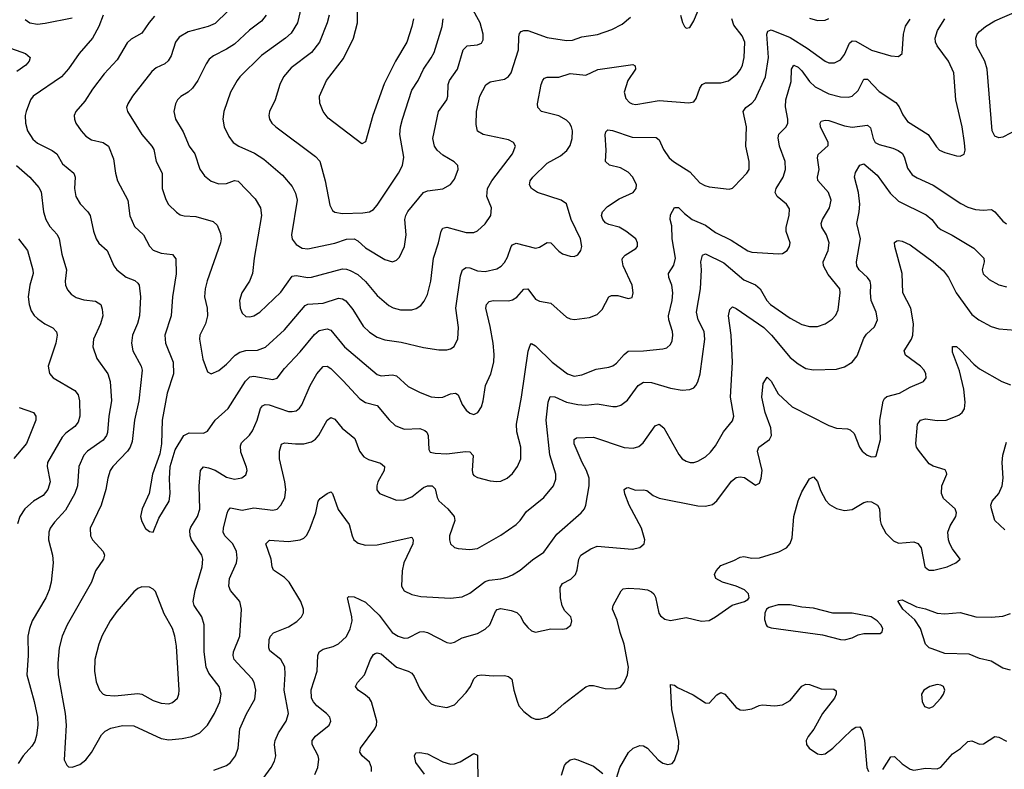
# Model space of a CAD drawing. Header units: inches. Extents: x 501419 to 657765, y 482282 to 547532.
# Tile 76 of 225: x 564378 to 569478, y 521421 to 525306. Entities that reach past the tile are written whole.
import ezdxf

# ---------------------------------------------------------------- set-up
doc = ezdxf.new("R2010")
doc.units = ezdxf.units.IN
doc.header["$MEASUREMENT"] = 0
doc.layers.add('A5562', color=7, linetype='Continuous')

msp = doc.modelspace()

# ---------------------------------------------------------------- linework, layer by layer
at = {"layer": 'A5562', "color": 6}
for points, elevation in [([(566418.6, 525310), (566410, 525270), (566382.7, 525190), (566324.1, 525090), (566266.8, 524973.2), (566206.9, 524810), (566170, 524673), (566150, 524661.6), (565976.1, 524796.1), (565949.3, 524830), (565932.7, 524872.7), (565931.4, 524910), (565967.8, 524990), (566055, 525105), (566107, 525210), (566127.1, 525290), (566125.4, 525425.4)], 3300), ([(565836.7, 525370), (565817.6, 525290), (565784, 525236), (565755.5, 525210), (565630, 525119.4), (565519.1, 525010), (565504.2, 524990), (565470.7, 524930), (565435, 524830), (565429.6, 524790), (565437.4, 524750), (565460.8, 524700.8), (565484.2, 524670), (565513.8, 524650), (565593.9, 524613.9), (565642.2, 524582.2), (565739.7, 524499.7), (565790, 524440.4), (565807.3, 524407.3), (565815.8, 524370), (565786.7, 524190), (565790, 524167.5), (565810, 524140.7), (565841.7, 524121.7), (565870, 524118.1), (566010, 524148.1), (566070, 524167.6), (566110, 524169.5), (566130, 524159.1), (566170, 524123.9), (566270, 524062.2), (566310, 524051.5), (566330, 524059.2), (566344.7, 524075.3), (566370.9, 524130), (566380.3, 524190), (566373.9, 524270), (566377.8, 524290), (566388.8, 524311.2), (566470, 524409.3), (566490, 524418.4), (566570.3, 524429.7), (566609.2, 524450.8), (566630, 524478.9), (566649.5, 524529.5), (566646.9, 524550), (566628.6, 524568.6), (566570, 524603.8), (566540.4, 524630), (566527, 524650), (566518.9, 524690), (566546.6, 524830), (566590.9, 524890), (566596, 524910), (566598.2, 524970), (566604.4, 524990), (566646.2, 525050), (566675.7, 525150), (566695.8, 525170), (566750, 525176.2), (566770, 525183.9), (566779, 525201), (566779, 525230), (566764.1, 525290), (566717.6, 525370)], 3100), ([(564810, 525330), (564787.9, 525270), (564755.8, 525210), (564686.6, 525130), (564630, 525050.2), (564594, 525010), (564448, 524910), (564434.4, 524890), (564410.8, 524830), (564406.7, 524810), (564407.9, 524770), (564419, 524730), (564446.1, 524686.1), (564470, 524666.1), (564546.9, 524626.9), (564570, 524610.1), (564599.3, 524559.3), (564658.2, 524510), (564665.4, 524490), (564662.1, 524430), (564669.6, 524390), (564691, 524351), (564730.3, 524310), (564743.3, 524290), (564760.4, 524210), (564774.1, 524170), (564788.3, 524148.3), (564830.6, 524110), (564864.9, 524030), (564881.2, 524010), (564930, 523971.3), (564973.6, 523953.6), (564990, 523940.2), (564996.3, 523930), (565003.7, 523870), (564998.8, 523770), (564988.5, 523731.5), (564963, 523670), (564957.6, 523630), (564964.2, 523590), (565007.6, 523510), (565011.9, 523490), (564995.2, 523330), (564972.8, 523230), (564960.3, 523119.7), (564950, 523090), (564936.9, 523070), (564859.8, 522990), (564846.5, 522970), (564834, 522930), (564824.1, 522870), (564799.5, 522790), (564742.7, 522670), (564744.3, 522630), (564754.5, 522610), (564810.1, 522550), (564817.9, 522530), (564812.1, 522510), (564770.6, 522450), (564749.6, 522390), (564624.6, 522170), (564598.3, 522110), (564582.4, 522050), (564574.8, 521970), (564576.4, 521910), (564612.9, 521710), (564618.2, 521650), (564608.9, 521470), (564621.5, 521441.5), (564630, 521433.9), (564650, 521430.9), (564690, 521444.8), (564720.3, 521470), (564750, 521507.8), (564801, 521599), (564821.4, 521618.6), (564850, 521634.1), (564910, 521646.8), (564970, 521646), (565110, 521580.5), (565150, 521574), (565218.9, 521581.1), (565269.2, 521590.8), (565310.9, 521610), (565350, 521650.1), (565387.5, 521710), (565414.7, 521770), (565421.9, 521810), (565411.4, 521850), (565358.5, 521918.5), (565344, 521950), (565332.7, 522030), (565334, 522170), (565320.8, 522210), (565282.5, 522270), (565277.3, 522290), (565287, 522347), (565322.5, 522470), (565326.9, 522510), (565321.2, 522530), (565268.1, 522610), (565260.7, 522630), (565259.2, 522660.8), (565263.7, 522676.3), (565299.2, 522730), (565310.6, 522769.4), (565308.2, 522890), (565313.9, 522970), (565330, 522987.4), (565356.3, 522983.7), (565390, 522971.5), (565450, 522934.4), (565490, 522924.8), (565529.5, 522930.5), (565550, 522946.5), (565556, 522970), (565552.9, 522987.1), (565524.2, 523064.2), (565522.2, 523097.8), (565527.4, 523112.6), (565567.6, 523152.4), (565584.4, 523175.6), (565608.1, 523230), (565626.1, 523290), (565636, 523304), (565650, 523311.6), (565670, 523310.3), (565770, 523275.8), (565790, 523274.3), (565810, 523279.3), (565827.7, 523292.3), (565840.1, 523310), (565882.3, 523410), (565917.3, 523470), (565950, 523507.7), (565970, 523509.5), (565990, 523497.5), (566054.2, 523434.2), (566139.9, 523339.9), (566170, 523321.7), (566230, 523305.4), (566291.8, 523231.8), (566323.1, 523203.1), (566370, 523182.7), (566450, 523186.3), (566477.3, 523177.3), (566487.7, 523167.6), (566494.5, 523150), (566497.4, 523077.4), (566504.8, 523064.8), (566530, 523058.7), (566590, 523055.2), (566687.4, 523067.4), (566710, 523066), (566727.5, 523047.5), (566721.8, 522970), (566724.7, 522950), (566730, 522943.3), (566750, 522933.7), (566815.9, 522915.9), (566850, 522911.9), (566870, 522914.5), (566902.8, 522930), (566930, 522953.6), (566957.4, 522990), (566973.3, 523030), (566974.5, 523090), (566952.5, 523170), (566951.3, 523210), (566976.8, 523350), (567011.9, 523588.1), (567022, 523618), (567030, 523626.7), (567050, 523615.7), (567135.6, 523530), (567216.2, 523470), (567250, 523458.3), (567290, 523465.8), (567365, 523495), (567430, 523504.5), (567450, 523511.7), (567470, 523525.8), (567510, 523571.1), (567530, 523586.9), (567610, 523589.2), (567710, 523600.4), (567730, 523604.9), (567750, 523622.1), (567758.1, 523641.9), (567762.1, 523670), (567760.3, 523690), (567740, 523750), (567739.2, 523770), (567757.1, 523850), (567761.2, 523890), (567756.7, 523930), (567740.7, 523970), (567739.4, 523990), (567765.7, 524034.3), (567775.1, 524070), (567758.5, 524170), (567756.5, 524236.5), (567748.2, 524270), (567750, 524294.3), (567770, 524332.5), (567790, 524333), (567821.2, 524301.2), (567860.9, 524270), (567930, 524240.7), (567982.1, 524202.1), (568063.6, 524163.6), (568150, 524108.5), (568170, 524101.3), (568308.6, 524091.4), (568330, 524094.5), (568354.2, 524110), (568365.8, 524130), (568368.5, 524150), (568348.5, 524208.5), (568347.7, 524230), (568364.7, 524290), (568365.8, 524325.8), (568350.5, 524350), (568301, 524390), (568291.3, 524410), (568296, 524430), (568332.2, 524490), (568345.6, 524530), (568343, 524570), (568313.8, 524650), (568306.6, 524693.4), (568310, 524712.5), (568348.8, 524751.2), (568356.9, 524770), (568357.3, 524790), (568345.8, 524854.1), (568346.1, 524890), (568374.1, 524985.9), (568375.5, 525050), (568388.3, 525070), (568410, 525059.3), (568430, 525039.8), (568470, 524984.9), (568498.5, 524958.5), (568570, 524921.9), (568630, 524906.4), (568670, 524903.8), (568690.2, 524910), (568721.3, 524938.7), (568750, 524996.6), (568770, 524997.3), (568830, 524933.4), (568916.2, 524876.2), (568933.8, 524853.8), (568952.9, 524812.9), (568977.6, 524777.6), (569084.2, 524710), (569126.7, 524646.8), (569143.4, 524630), (569170, 524616.9), (569230, 524600.1), (569250, 524598.6), (569271.2, 524608.8), (569275, 524630), (569271.9, 524668.1), (569259.4, 524750), (569227.4, 524890), (569216.3, 525030), (569189.8, 525090), (569130.8, 525170), (569122.3, 525190), (569120.5, 525210), (569132.5, 525250), (569171.1, 525310)], 2700), ([(564406.9, 525306.9), (564430, 525290), (564470, 525283.3), (564510, 525287.2), (564650, 525315.8)], 2700), ([(565076.9, 525323.1), (565048.2, 525291.8), (565010, 525236.1), (564955.2, 525204.8), (564933.8, 525186.2), (564882.1, 525097.9), (564814.9, 525025.1), (564754.6, 524945.4), (564716, 524884), (564669.1, 524830), (564660.2, 524810), (564661, 524790), (564669.5, 524770), (564695.7, 524730), (564721.2, 524701.2), (564750, 524682.7), (564811.1, 524670), (564837.3, 524650), (564864.2, 524584.2), (564874.5, 524510), (564884.9, 524470), (564937.9, 524370), (564949.2, 524289.2), (564973.3, 524233.4), (565018.7, 524190), (565050, 524131.9), (565070, 524111.3), (565110, 524095.4), (565169, 524089), (565186.2, 524066.2), (565188.6, 523988.6), (565168.9, 523870), (565163, 523770), (565130.4, 523670), (565133.5, 523630), (565173.3, 523530), (565174.5, 523470), (565142.6, 523370), (565116, 523230), (565112.5, 523107.5), (565104.4, 523055.6), (565065.1, 522950), (565049.2, 522850), (565013.2, 522770), (565004.4, 522730), (565010, 522704.4), (565030, 522668.4), (565050, 522652.8), (565070, 522650.2), (565098.6, 522721.4), (565151.5, 522810), (565156.6, 522850), (565153.7, 522926.3), (565157.2, 522990), (565183.2, 523076.8), (565228.8, 523150), (565255.3, 523164.7), (565330, 523163.4), (565350, 523173.7), (565390.2, 523230), (565457.2, 523290), (565547.2, 523432.8), (565570, 523454.6), (565590, 523458), (565690, 523440.3), (565712.1, 523447.9), (565750, 523497.8), (565830, 523583.9), (565905.2, 523674.8), (565930, 523694.5), (565970, 523702.8), (565990, 523696.6), (566060.9, 523610), (566230, 523466.8), (566250, 523459.9), (566310, 523465.6), (566330, 523460), (566390, 523405.4), (566452.7, 523372.7), (566510, 523351.4), (566547, 523347), (566569.6, 523349.6), (566610, 523366), (566635.5, 523370), (566650, 523360.9), (566670, 523312.1), (566690, 523282.6), (566710, 523265.6), (566730, 523260.1), (566750.6, 523269.4), (566770, 523298.9), (566779.2, 523330), (566791.2, 523410), (566818.6, 523470), (566833.4, 523530), (566835.8, 523570), (566830.6, 523629.4), (566815.9, 523715.9), (566792.7, 523810), (566795.8, 523830), (566810, 523845.7), (566830, 523851), (566910, 523849), (566930, 523853.2), (566952.8, 523867.2), (566990, 523909.8), (567010, 523911), (567050, 523856.8), (567070, 523846.3), (567130, 523836.3), (567210, 523764.6), (567230, 523754.9), (567251.6, 523751.6), (567330, 523762.1), (567370, 523777.9), (567396.1, 523803.9), (567430, 523868.8), (567443.5, 523876.5), (567476.4, 523876.4), (567530, 523859.9), (567550, 523866.2), (567556.7, 523890), (567551.1, 523930), (567504.6, 524030), (567499.2, 524060.8), (567500.1, 524070), (567514.9, 524085.1), (567570, 524119.4), (567577.5, 524130), (567578.4, 524150), (567568.9, 524170), (567518.4, 524210), (567483.5, 524230), (567430, 524243.7), (567412.8, 524252.8), (567398.2, 524270), (567392.4, 524290), (567396.8, 524310), (567422.1, 524337.9), (567483.3, 524376.7), (567556.5, 524410), (567572.1, 524430), (567573.7, 524450), (567554, 524490), (567530, 524514.7), (567490, 524537.9), (567432.4, 524552.4), (567412.4, 524570), (567415.4, 524630), (567410.8, 524709.2), (567414.8, 524725.2), (567424.9, 524735.1), (567449.1, 524730.9), (567550, 524696.7), (567675.5, 524695.5), (567690, 524683.3), (567712.9, 524632.9), (567741.6, 524590), (567764.3, 524570), (567850, 524517.4), (567900.5, 524460.5), (567926.4, 524446.4), (567950, 524440), (568052.9, 524427.1), (568070, 524432.7), (568078.8, 524441.2), (568144.2, 524510), (568156.7, 524530), (568157.4, 524570), (568139.6, 524650), (568142.9, 524750), (568126.2, 524830), (568139.9, 524850), (568170, 524872.6), (568187.4, 524892.6), (568241.8, 525010), (568257.4, 525110), (568249, 525230), (568253.1, 525246.9), (568270, 525253.1), (568370, 525212.7), (568457.3, 525157.3), (568550, 525090.7), (568570, 525081.6), (568598, 525082), (568630, 525098.5), (568650, 525125.2), (568676.3, 525183.7), (568690, 525196.3), (568710, 525193.7), (568790, 525147.8), (568890, 525118.7), (568930, 525114.9), (568948.7, 525130), (568955.8, 525230), (568967.4, 525272.6), (568991.3, 525308.7)], 2800), ([(565455.7, 525350), (565390, 525285.9), (565354, 525270), (565250, 525243.2), (565204.1, 525215.9), (565185.1, 525190), (565161.9, 525118.1), (565147.6, 525092.4), (565130, 525077.1), (565084.3, 525055.7), (565062.2, 525037.8), (564962.6, 524910), (564937.3, 524870), (564931.8, 524850), (564936.4, 524830), (565010.3, 524710.3), (565063.1, 524650), (565072.6, 524632.6), (565084.5, 524570), (565115.5, 524510), (565115.4, 524430), (565134.6, 524374.6), (565148.5, 524348.5), (565190, 524307.4), (565210, 524294.8), (565230, 524288.9), (565290, 524285.9), (565380.5, 524260.5), (565401.4, 524241.4), (565418, 524198), (565421.9, 524170), (565418.8, 524150), (565348.5, 523951.5), (565338.6, 523910), (565335.6, 523870), (565349.4, 523810), (565351.4, 523770), (565340.6, 523730), (565311.7, 523670), (565308.9, 523650), (565326.2, 523546.2), (565350, 523481), (565370, 523470.1), (565410, 523487.3), (565450, 523520.7), (565493.4, 523566.6), (565517.8, 523582.2), (565550, 523590.4), (565610, 523593.6), (565651, 523609), (565750, 523697.8), (565856.3, 523823.7), (565870, 523830.5), (565950, 523837), (566030, 523862.2), (566050, 523859.4), (566067.8, 523847.8), (566103, 523803), (566156.8, 523716.8), (566190, 523685.7), (566230, 523659.5), (566270, 523645.8), (566354.1, 523634.1), (566470, 523606.2), (566550, 523595.4), (566590, 523594.9), (566610, 523600.6), (566627.9, 523612.1), (566647.9, 523652.1), (566650.9, 523710), (566637.9, 523810), (566662.2, 523977.8), (566672.6, 524010), (566690, 524020.5), (566710, 524019.9), (566750, 524004.3), (566790, 524000.9), (566850, 524013.9), (566872.2, 524027.8), (566890, 524047.4), (566905, 524075), (566923.9, 524130), (566930, 524138.5), (566950, 524146.7), (567050, 524121.4), (567070, 524127.3), (567110, 524151.7), (567130, 524149.8), (567170, 524106.4), (567190, 524092.8), (567230, 524079.8), (567250, 524078.3), (567270, 524086.3), (567284.8, 524110), (567289.5, 524130.5), (567283.1, 524170), (567234.5, 524270), (567210.5, 524350.5), (567183.4, 524370), (567060.5, 524410), (567029.6, 524430), (567018.5, 524450), (567022.3, 524470), (567035.4, 524490), (567110, 524562), (567179.4, 524600.6), (567212, 524628), (567230, 524654.5), (567240.4, 524690), (567241.6, 524730), (567237, 524750), (567225.7, 524770), (567210, 524785.5), (567170, 524807.3), (567081.8, 524830), (567061.9, 524850), (567060.7, 524870), (567079.7, 524970), (567087.5, 524992.5), (567097.3, 525002.7), (567110, 525008.3), (567170, 525008.5), (567230, 525026.2), (567310, 525018.6), (567372.1, 525047.9), (567553.7, 525073.7), (567566.9, 525066.9), (567567.4, 525050), (567527.4, 524990), (567510, 524930), (567517.9, 524897.9), (567536.7, 524876.7), (567550, 524869.1), (567570, 524866.5), (567690, 524887.3), (567844.4, 524875.6), (567862.3, 524877.7), (567870, 524880.4), (567882.3, 524897.7), (567900.8, 524950), (567913.8, 524970), (567930, 524978.8), (568010, 524978.7), (568050, 524989.3), (568094.8, 525025.2), (568111.9, 525048.1), (568121.5, 525070), (568130.1, 525110), (568133.7, 525190), (568121.3, 525221.3), (568077.8, 525277.8), (568066.6, 525310)], 2900), ([(565655.1, 525330), (565630, 525298.5), (565567.8, 525252.2), (565490, 525179.6), (565450, 525153.4), (565381.5, 525118.5), (565359.7, 525100.3), (565343.4, 525076.6), (565301, 524990), (565273.6, 524950), (565250.2, 524929.8), (565212, 524908), (565195.6, 524890), (565185.4, 524870), (565177.1, 524830), (565185.6, 524790), (565224.2, 524724.2), (565256.6, 524650), (565284.7, 524610), (565310.9, 524530.9), (565335.6, 524495.6), (565369.5, 524469.5), (565410, 524455.6), (565450, 524456.3), (565490, 524472.2), (565510, 524469.2), (565598.1, 524378.1), (565625.3, 524330), (565631, 524290), (565592.5, 524070), (565583.6, 523990), (565568.8, 523950), (565528.4, 523890), (565516.6, 523850), (565519.4, 523810), (565530, 523784), (565550, 523767.2), (565570, 523765.5), (565590, 523771), (565621.2, 523790), (565730, 523893.9), (565790, 523976), (565810, 523980.6), (565869.8, 523970.2), (565890, 523971.1), (566050, 524013.8), (566070, 524013.4), (566090, 524006.6), (566130, 523985.8), (566169.1, 523949.1), (566230, 523876), (566290, 523825), (566312.8, 523812.8), (566350, 523802.1), (566410, 523802.3), (566431.6, 523808.4), (566455.6, 523824.4), (566473.6, 523846.4), (566490, 523881.1), (566507.2, 523950), (566521, 524070), (566548.2, 524150), (566562.1, 524210), (566570, 524224.4), (566590, 524230.3), (566690, 524202.8), (566730, 524202.5), (566750, 524211.7), (566790, 524247.2), (566817.9, 524290), (566821.9, 524330), (566798.5, 524390), (566801.3, 524430), (566823.6, 524470), (566930.6, 524610), (566945.5, 524650), (566936.2, 524670), (566910, 524683.4), (566778.5, 524710), (566750, 524727.1), (566741.7, 524761.7), (566744.4, 524830), (566762, 524910), (566792.3, 524967.7), (566815.8, 524984.2), (566890, 524997.9), (566910, 525011.2), (566924.4, 525030), (566962.5, 525150), (566963.9, 525216.1), (566966.6, 525233.4), (566974.9, 525245.1), (566989.4, 525250.5), (567010, 525249.5), (567110, 525213), (567210, 525197.3), (567241.2, 525198.8), (567290, 525216.5), (567370.9, 525229.1), (567445, 525255), (567498.2, 525281.8), (567541.5, 525318.5)], 3000), ([(565980.5, 525330), (565971, 525290), (565931, 525190), (565890, 525135.4), (565784.1, 525055.9), (565744.6, 525010), (565725.9, 524970), (565701.7, 524890), (565672, 524830), (565668.4, 524810), (565671.5, 524790), (565683.4, 524770), (565704.4, 524750), (565910, 524597), (565932.5, 524572.5), (565960.6, 524470), (565983.9, 524343.9), (565997.6, 524317.6), (566010, 524308.3), (566050, 524301.7), (566155, 524305), (566190, 524310.7), (566210, 524321.7), (566230, 524343.9), (566339.9, 524510), (566360.2, 524550), (566367.2, 524592.8), (566346.6, 524710), (566350.3, 524750), (566360.2, 524790), (566410, 524941.1), (566441.8, 524990), (566469.2, 525050), (566510, 525107.9), (566524.3, 525135.7), (566565.7, 525270), (566570.8, 525310)], 3200), ([(567801.9, 525330), (567811, 525291), (567821.2, 525270), (567830, 525261.2), (567850, 525265), (567870, 525300.1), (567890, 525349.4)], 3000), ([(568470, 525313.4), (568510, 525302), (568550, 525303.8), (568570, 525312.7)], 2900), ([(569550, 524737.6), (569470, 524697.6), (569450, 524693.8), (569430, 524701.4), (569414.8, 524730), (569390, 525050), (569378.3, 525090), (569334.6, 525170), (569330.8, 525210), (569338.4, 525230), (569350, 525244.7), (569380.2, 525270), (569430, 525299.3), (569545.4, 525350)], 2600), ([(564306, 525166), (564407.5, 525130), (564431.8, 525110), (564426.5, 525090), (564409.2, 525070), (564362.3, 525037.7)], 2600), ([(565384.1, 521415.9), (565450, 521440.2), (565470, 521456.2), (565495, 521490), (565509.8, 521530), (565518.4, 521630), (565552, 521708), (565596.3, 521783.7), (565602, 521830), (565593.1, 521870), (565583, 521890), (565505.6, 521970), (565489.8, 521990), (565483.3, 522010), (565485.7, 522030), (565517.7, 522110), (565527.2, 522250), (565518.9, 522290), (565470, 522347.6), (565461.5, 522370), (565465.5, 522410), (565501.5, 522490), (565504.4, 522515.6), (565500.4, 522550), (565482.5, 522590), (565440.4, 522630), (565431.3, 522650), (565434.1, 522670), (565452.2, 522747.8), (565457.4, 522762.6), (565470, 522775.2), (565530, 522763.9), (565590, 522775.7), (565690, 522763), (565711, 522769), (565731.1, 522788.9), (565751.8, 522828.2), (565756.4, 522870), (565751.6, 522910), (565724.4, 523030), (565723.6, 523070), (565734.2, 523105.8), (565750, 523113), (565807, 523107), (565850, 523108), (565890, 523118.3), (565910, 523132.3), (565927, 523153), (565970, 523230.1), (565990, 523243.5), (566010, 523234.8), (566048.9, 523188.9), (566114.7, 523134.7), (566138.5, 523070), (566160.2, 523040.2), (566185.5, 523025.5), (566247.4, 523007.4), (566267.9, 522990), (566266.2, 522970), (566232.6, 522910), (566227.8, 522890), (566228.6, 522868.6), (566241.7, 522850), (566330, 522815.9), (566370, 522816.6), (566410, 522833), (566470, 522881.4), (566490, 522889.4), (566514.1, 522890), (566530, 522874.4), (566540.8, 522830), (566550, 522811.7), (566596, 522770), (566628.1, 522730), (566632.4, 522710), (566604.5, 522630), (566604.1, 522610), (566610, 522589.4), (566629.8, 522569.8), (566650, 522564.3), (566710, 522560.4), (566750, 522564.6), (566870, 522634.1), (566950.4, 522689.6), (566970.7, 522709.3), (567004.1, 522755.9), (567093.2, 522830), (567143.7, 522890), (567155.3, 522924.7), (567155.1, 522950), (567123.5, 523050), (567105.2, 523230), (567116.3, 523323.7), (567126.7, 523353.3), (567149.7, 523350.3), (567210, 523323.2), (567270, 523311.5), (567310, 523308.1), (567370, 523315.3), (567450, 523301), (567470, 523301.7), (567491.4, 523308.6), (567526.2, 523333.8), (567581.5, 523410), (567610, 523426.7), (567650, 523425.6), (567750, 523396.4), (567810, 523385.8), (567850, 523388.5), (567870, 523397.8), (567881, 523410), (567891.5, 523428.5), (567903.4, 523470), (567927.6, 523650), (567923.6, 523690), (567893.1, 523750), (567883.6, 523790), (567904.5, 523910), (567910, 524010), (567905.8, 524050), (567915, 524085), (567930, 524092.4), (568026.2, 524046.2), (568130, 523956.9), (568190, 523931.2), (568201.9, 523921.9), (568213.4, 523910), (568248.4, 523850), (568267.7, 523830), (568370, 523759.3), (568430, 523726.5), (568470, 523714.9), (568510, 523715.8), (568550, 523729.5), (568586.6, 523753.4), (568605.3, 523774.7), (568617.9, 523802.1), (568629, 523890), (568627.1, 523910), (568565.7, 523985.7), (568542.4, 524030), (568540.8, 524050), (568565.3, 524110), (568571.6, 524150), (568558.2, 524190), (568533.1, 524230), (568530, 524250), (568536.6, 524270), (568573.7, 524330), (568580.7, 524370), (568567.7, 524410), (568513.1, 524473.1), (568511.1, 524490), (568518.9, 524530), (568511.2, 524590), (568513.8, 524606.2), (568566.1, 524653.9), (568566.4, 524670), (568526.4, 524750), (568524, 524770), (568530, 524779.4), (568550, 524785.2), (568570, 524783.7), (568650, 524755.5), (568690, 524749.1), (568770, 524759.7), (568784.9, 524744.9), (568798.6, 524690), (568810, 524668.5), (568830, 524658.3), (568900.3, 524640.3), (568928.3, 524628.3), (568951.7, 524611.7), (568961.9, 524590), (568976.2, 524536.2), (569001.7, 524501.7), (569026.2, 524486.2), (569110, 524448.7), (569253.5, 524353.5), (569290, 524334.9), (569330, 524322.6), (569370, 524318.7), (569410, 524321.5), (569417.8, 524317.8), (569430, 524310.7), (569470, 524262.1), (569490, 524247.7)], 2600), ([(564361.2, 524550), (564429.6, 524490), (564476.8, 524436.8), (564490, 524413.8), (564501.6, 524310), (564513.1, 524270), (564534.4, 524234.4), (564572.4, 524192.4), (564583.1, 524170), (564596, 524090), (564619.7, 524010), (564613.5, 523950), (564615.7, 523930), (564625.6, 523905.6), (564643.8, 523883.8), (564670, 523866.3), (564710, 523854.5), (564770, 523846.8), (564797.9, 523830), (564806, 523806), (564808.2, 523770), (564796.1, 523730), (564759.4, 523650), (564757.1, 523610), (564777, 523550), (564835.2, 523470), (564847.2, 523430), (564852.9, 523330), (564840.2, 523250), (564833.6, 523166.4), (564828, 523150), (564810, 523125.8), (564729.8, 523070.2), (564710, 523048.3), (564683.9, 522990), (564677.1, 522890), (564663, 522850), (564615.6, 522764.4), (564557.9, 522702.1), (564536.1, 522670), (564528.9, 522650), (564527.3, 522610), (564547.2, 522530), (564551.7, 522490), (564541.8, 522390), (564531.3, 522350), (564514, 522310), (564443.2, 522190), (564428.1, 522150), (564419.7, 522110), (564421, 522010), (564414.9, 521910), (564452.1, 521772.1), (564469.4, 521690), (564472.2, 521650), (564465, 521595), (564455.5, 521564.5), (564440, 521540), (564395.7, 521490), (564369.8, 521450)], 2600), ([(565625.4, 521354.6), (565680.1, 521430), (565697.3, 521462.7), (565704.6, 521490), (565698.7, 521550), (565700.8, 521570), (565719.4, 521610), (565757.5, 521670), (565770.6, 521710), (565747.7, 521830), (565753.6, 521913.6), (565751.5, 521951.5), (565731.5, 521990), (565673.8, 522033.8), (565667.9, 522050), (565670, 522092.7), (565676.3, 522110), (565692.3, 522127.7), (565770, 522158.8), (565814.2, 522185.8), (565838.5, 522210), (565848.2, 522231.8), (565848.7, 522250), (565835.1, 522290), (565774, 522390), (565750, 522414.8), (565692.3, 522452.3), (565685.1, 522470), (565680.6, 522510), (565653.3, 522590), (565671.2, 522608.8), (565770, 522601.8), (565830, 522609.9), (565850, 522619.2), (565865.2, 522634.8), (565882.6, 522670), (565911.5, 522750), (565923.8, 522810), (565935.2, 522824.8), (565970, 522849.7), (565990, 522857.9), (565998.1, 522850), (566027.6, 522767.6), (566084.1, 522690), (566099.7, 522630), (566109.5, 522610), (566132.1, 522592.1), (566170, 522581.7), (566230, 522584.1), (566410, 522622.9), (566416.5, 522610), (566414, 522590), (566368, 522490), (566358.7, 522450), (566356.2, 522370), (566370, 522346.3), (566410, 522326.2), (566455.6, 522315.6), (566610, 522306.9), (566670, 522314.6), (566710, 522332.9), (566790, 522393.9), (566810, 522401.4), (566870, 522408), (566902.8, 522417.2), (566931.5, 522428.5), (566970, 522452.2), (567034.4, 522505.6), (567093.6, 522546.4), (567160.3, 522639.7), (567286.4, 522750), (567303.5, 522770), (567311.1, 522790), (567327.8, 522890), (567327.5, 522930), (567314.8, 522970), (567291.1, 523010), (567250, 523107.9), (567250.3, 523129.7), (567262.2, 523137.8), (567350, 523142), (567510, 523089.1), (567555, 523085), (567585.6, 523094.4), (567607.9, 523112.1), (567670, 523201.2), (567690, 523209), (567714.2, 523190), (567792, 523052), (567810, 523030.5), (567830, 523017.3), (567850.7, 523010.7), (567870, 523010.7), (567890, 523016.9), (567930, 523040.7), (567955.9, 523064.1), (567982.1, 523097.9), (568024.2, 523170), (568070, 523226.1), (568077.6, 523250), (568060.8, 523350), (568071.1, 523530), (568064, 523670), (568049.8, 523770), (568056.2, 523803.8), (568070, 523817.7), (568090, 523809.5), (568232.5, 523710), (568273.1, 523670), (568370, 523555.6), (568410, 523521.4), (568450, 523498.4), (568490, 523491.1), (568610, 523493.6), (568650, 523506.6), (568690, 523530.4), (568716.6, 523563.4), (568750, 523655.4), (568764.5, 523675.5), (568806.6, 523713.4), (568822.4, 523750), (568815.5, 523790), (568788, 523850), (568784.5, 523890), (568787.6, 523930), (568783.4, 523950), (568770.2, 523970), (568726.9, 524010), (568715.3, 524030), (568712.1, 524050), (568733.2, 524170), (568714.4, 524250), (568727.4, 524310), (568730.3, 524350), (568723.2, 524410), (568701.7, 524490), (568706.8, 524513.2), (568730, 524550.9), (568750, 524558.8), (568819.8, 524499.8), (568887.2, 524407.2), (568930, 524365.1), (569073.7, 524293.7), (569103.4, 524270), (569132.7, 524232.7), (569150, 524218.2), (569208.6, 524188.6), (569320.9, 524120.9), (569372, 524070), (569374.3, 524050), (569363.9, 524010), (569368.9, 523988.9), (569399.2, 523959.2), (569450, 523932.2), (569490, 523920.7)], 2500), ([(564371.8, 524170), (564419.1, 524110), (564446.3, 524010), (564447.4, 523990), (564429.7, 523930), (564422.3, 523870), (564426.3, 523830), (564437.4, 523797.4), (564453, 523773), (564470, 523757.1), (564508.9, 523728.9), (564550, 523708.1), (564568.2, 523688.2), (564571.5, 523670), (564565.7, 523630), (564525.4, 523510), (564532.4, 523472.4), (564551.3, 523450), (564664, 523384), (564680.6, 523360.6), (564688.5, 523330), (564689.3, 523250), (564680.4, 523219.6), (564662.8, 523197.2), (564617, 523163), (564597.6, 523142.4), (564522.1, 523010), (564520.3, 522990), (564535.2, 522910), (564523.2, 522870), (564500.2, 522839.8), (564450, 522810), (564404.3, 522770), (564379.5, 522730), (564366.8, 522693.2)], 2500), ([(565906.3, 521393.7), (565922.1, 521430), (565926.9, 521473.1), (565923.4, 521490), (565893.1, 521550), (565893.8, 521570), (565910, 521592.4), (565981.2, 521650), (565989.7, 521670), (565985, 521690), (565968.1, 521710), (565917.4, 521750), (565899.3, 521770), (565889.8, 521790), (565888.2, 521831.8), (565918.3, 521930), (565921.6, 522010), (565929.2, 522030), (565950, 522043), (566002.3, 522057.7), (566030, 522070.8), (566070, 522109.7), (566090.5, 522149.5), (566099.5, 522190), (566098.6, 522210), (566077.6, 522302.4), (566076.5, 522310), (566083.1, 522316.9), (566110, 522314.6), (566170, 522286.7), (566240.1, 522220.1), (566307.9, 522130), (566338.1, 522110), (566370, 522100.8), (566390, 522102.4), (566450, 522132.8), (566470, 522135.5), (566490.2, 522130.2), (566590, 522078.3), (566610, 522074.3), (566630, 522080.2), (566670, 522102), (566750, 522124.6), (566790, 522146.1), (566813.3, 522170), (566842.2, 522237.8), (566851.1, 522248.9), (566870, 522253.9), (566924.4, 522244.5), (566953, 522233), (566970, 522215.4), (566990, 522179.2), (567010, 522154.7), (567030, 522138.4), (567050, 522130.6), (567130, 522149.5), (567190, 522146.2), (567210.3, 522149.7), (567232.3, 522167.7), (567238.4, 522190), (567232.2, 522210), (567202.5, 522242.5), (567187.8, 522267.8), (567179, 522310), (567177.9, 522362.1), (567190, 522382.8), (567233.4, 522406.6), (567256.8, 522430), (567266.3, 522453.7), (567274.2, 522510), (567285.4, 522530), (567335.9, 522564.1), (567370, 522576.3), (567550, 522561.4), (567590, 522570.1), (567612.1, 522590), (567615.7, 522610), (567599, 522670), (567534.9, 522790), (567512, 522848), (567510, 522870), (567521.2, 522878.8), (567530, 522881.5), (567567.8, 522867.8), (567610, 522869.8), (567626.1, 522866.1), (567658.9, 522838.9), (567690, 522826.6), (567890, 522786.9), (567930, 522783.7), (567966.3, 522793.7), (567990, 522812.1), (568066.1, 522913.9), (568090, 522933), (568110, 522936.6), (568133.1, 522933.1), (568190, 522892.4), (568210, 522903.2), (568219.4, 522930), (568223.9, 522970), (568200.5, 523070), (568207.3, 523090), (568262.8, 523130), (568272.9, 523150), (568268.6, 523190), (568240.2, 523270), (568222.8, 523350), (568230, 523420.3), (568250, 523452.3), (568270, 523431.6), (568307.4, 523367.4), (568378.7, 523298.7), (568570, 523201.7), (568610, 523189.5), (568665.9, 523185.9), (568680.3, 523180.3), (568700.5, 523160.5), (568727.8, 523090), (568742.8, 523070), (568768.4, 523048.4), (568790, 523039.9), (568810, 523041.3), (568814.4, 523045.6), (568837.1, 523130), (568834, 523230), (568851, 523329), (568857.8, 523342.2), (568870, 523353.4), (568935.6, 523370), (568990, 523401.4), (569059, 523430), (569073.9, 523450), (569072.8, 523470), (569063.2, 523490), (569044.7, 523510), (568967.1, 523567.1), (568959.1, 523590), (568997.5, 523650), (569005.1, 523670), (569007.8, 523730), (568994.4, 523810), (568953, 523890), (568949.2, 523990), (568910.6, 524130), (568909.7, 524150.3), (568921.1, 524158.9), (568930, 524161.6), (568950, 524157.6), (568990, 524138.5), (569110, 524050.5), (569163.3, 524003.3), (569189.5, 523969.5), (569228.8, 523890), (569310, 523777.4), (569346.2, 523750), (569410, 523716.1), (569450, 523704.2), (569537.1, 523697.1)], 2400), ([(566199.8, 521410), (566200.5, 521430), (566190, 521457.8), (566152.2, 521490), (566139.9, 521510), (566143.4, 521530), (566217, 521630), (566226.6, 521650), (566228.7, 521670), (566199.7, 521770), (566190, 521786.9), (566170, 521805.6), (566131.6, 521830), (566117.7, 521850), (566128.7, 521870), (566163.5, 521910), (566195.7, 521990), (566210, 522015), (566219.7, 522020.3), (566230, 522025.1), (566250, 522018.8), (566329.8, 521949.8), (566390, 521930), (566410, 521918.6), (566422.2, 521902.2), (566450, 521838.5), (566485.6, 521785.6), (566510, 521760.7), (566530, 521750.9), (566590, 521741), (566630, 521755.4), (566690, 521818.3), (566713.7, 521850), (566731.2, 521888.8), (566750, 521906.8), (566770, 521910.3), (566830, 521904.4), (566890, 521906.6), (566910, 521902.3), (566927.6, 521887.6), (566937.9, 521830), (566954.2, 521774.2), (566964.3, 521750), (566990, 521719.8), (567030, 521688.4), (567050, 521680.6), (567070, 521680.3), (567110, 521691.5), (567150, 521718.1), (567198.2, 521761.8), (567310, 521848.9), (567330, 521854.8), (567350, 521854.5), (567410, 521839.2), (567463.1, 521836.9), (567490, 521846.1), (567509.3, 521870.7), (567526.7, 521910), (567531.6, 521950), (567508.8, 522070), (567488, 522130), (567472.7, 522192.7), (567449.6, 522250), (567452.4, 522270), (567494.2, 522345.8), (567504.7, 522355.3), (567530, 522359.8), (567590, 522356.3), (567630, 522350), (567650, 522340.4), (567662.5, 522330), (567672.4, 522312.4), (567688.5, 522230), (567696.8, 522216.8), (567719.5, 522199.5), (567750, 522192.4), (567830, 522207.9), (567910, 522188.2), (567950, 522192.6), (567982.7, 522210), (568068.1, 522271.9), (568132.1, 522290), (568150, 522300.9), (568156.7, 522310), (568153.7, 522330), (568131.9, 522350), (568090, 522369.9), (568018.4, 522390), (567984.7, 522410), (567976.9, 522430), (567986.3, 522450), (568010, 522476.3), (568078, 522502), (568110, 522519.3), (568130, 522522.8), (568170, 522515.2), (568210, 522516.9), (568310, 522547.1), (568350.7, 522569.3), (568369.4, 522590.6), (568380.2, 522619.8), (568388.2, 522730), (568410, 522812.6), (568430, 522858.7), (568470, 522926), (568490, 522936.9), (568510, 522911.5), (568526.4, 522866.4), (568553.1, 522813.1), (568573.1, 522793), (568610, 522772.6), (568650, 522762.8), (568690, 522767.5), (568750, 522803.7), (568770, 522809.4), (568790, 522806.6), (568820.8, 522790), (568832.6, 522770), (568834.7, 522710), (568839.7, 522690), (568864.4, 522644.4), (568904.1, 522604.1), (568930, 522592.5), (569010, 522599), (569030.8, 522590.8), (569047.6, 522567.6), (569067.2, 522470), (569079, 522459), (569090, 522452.8), (569113.2, 522453.2), (569182.9, 522470), (569227.2, 522490), (569249.9, 522510), (569210, 522563.8), (569196.6, 522590), (569189.4, 522610), (569186.5, 522650), (569197.9, 522682.1), (569228.2, 522730), (569231.5, 522750), (569224, 522770), (569163.9, 522823.9), (569152.7, 522850), (569154.9, 522890), (569180.8, 522950), (569178.7, 522958.7), (569171.9, 522971.9), (569110, 522992.1), (569090, 523003.9), (569033.8, 523073.8), (569024, 523090), (569020.8, 523110), (569029.1, 523210), (569044.2, 523230), (569070, 523237.6), (569130, 523227.6), (569177, 523230), (569243.6, 523256.4), (569260.4, 523270), (569271.9, 523288.1), (569275.9, 523324.1), (569269.6, 523390), (569245.7, 523485.7), (569210, 523583.1), (569210, 523612.3), (569230, 523611.8), (569250, 523595.4), (569320.8, 523520.8), (569350, 523496.2), (569464.8, 523430), (569510, 523412.5)], 2300), ([(564375.8, 523295.8), (564449.1, 523269.1), (564461.3, 523250), (564461.1, 523230), (564413, 523110), (564347.8, 523032.2)], 2400), ([(569481.4, 522661.4), (569429.6, 522709.6), (569411.6, 522770), (569409.4, 522790), (569416.2, 522810), (569450.7, 522849.3), (569467, 522890), (569471.9, 522930), (569467.9, 523010), (569470.6, 523049.4), (569490, 523115.5)], 2200), ([(569510, 521934.7), (569470, 521944.4), (569410, 521980.9), (569350, 521995.2), (569296.9, 522016.9), (569170, 522021.2), (569104.5, 522044.5), (569090, 522050.9), (569070, 522070), (569044.2, 522150), (569015.5, 522195.5), (568952.1, 522250), (568928.1, 522290), (568930, 522295.5), (568950, 522299.4), (569022.9, 522262.9), (569070, 522251.8), (569130, 522230), (569170, 522226.8), (569250, 522233.7), (569331.1, 522211.1), (569411.7, 522208.3), (569470, 522214.5), (569510, 522228.7)], 2200), ([(567470, 521375.5), (567486.6, 521430), (567532.5, 521507.5), (567556.3, 521530), (567590, 521544.8), (567610, 521542.7), (567630.8, 521530.8), (567685.3, 521470), (567710, 521452.2), (567734.9, 521445.1), (567758.3, 521450), (567770, 521466.4), (567790, 521527.2), (567793.1, 521566.9), (567755.9, 521730), (567750, 521859.6), (567770, 521856.2), (567785, 521845), (567866.6, 521806.6), (567930, 521765.2), (567950, 521763.6), (567990, 521806.2), (568010, 521819), (568030, 521809.7), (568090, 521741.5), (568110, 521729.7), (568130, 521726.3), (568170, 521733.8), (568208, 521752), (568224.7, 521755.3), (568290, 521749.6), (568330, 521754.3), (568370, 521778), (568430, 521851), (568450, 521861.9), (568470, 521859.8), (568530, 521838), (568595.7, 521835.7), (568607.8, 521827.8), (568606.7, 521810), (568598.4, 521790), (568535.9, 521710), (568491.7, 521628.3), (568461.7, 521590), (568451.6, 521570), (568453.3, 521550), (568467.6, 521530), (568510, 521501.4), (568530, 521496.5), (568550, 521500.1), (568590, 521530.9), (568690, 521626.7), (568710, 521639.7), (568730, 521641), (568741.7, 521621.7), (568753.8, 521570), (568766.2, 521430), (568774.1, 521410)], 2200), ([(568850, 521419.2), (568890, 521484.5), (568910, 521486.8), (568950, 521448.9), (568990, 521421.7), (569010, 521416.7), (569070, 521426.6), (569130, 521423.1), (569150, 521431.8), (569210, 521501.2), (569251.8, 521528.2), (569290, 521564), (569310, 521567.4), (569350, 521550.6), (569370, 521552.2), (569430, 521591), (569450, 521587.5), (569490, 521566.8)], 2200), ([(566474.6, 521394.6), (566430, 521456.5), (566423.6, 521490), (566430, 521506.3), (566450, 521508), (566490, 521501.6), (566570, 521459.4), (566610, 521447.9), (566630, 521449.3), (566660.4, 521459.6), (566730, 521503.3), (566750, 521493.6), (566750.5, 521350)], 2200), ([(567184.9, 521390), (567200.2, 521439.8), (567210, 521453.9), (567230, 521469.4), (567250, 521474.1), (567270, 521470.5), (567350, 521436.4), (567399.4, 521399.4)], 2200)]:
    msp.add_lwpolyline(points, dxfattribs=dict(at, elevation=elevation))
for points, elevation in [([(565010, 522366.7), (564990, 522358.2), (564970, 522340.7), (564880.7, 522239.3), (564846.3, 522190), (564805.2, 522114.9), (564787.9, 522070), (564767.1, 521990), (564765.2, 521930), (564774.8, 521874.8), (564791.4, 521830), (564810, 521810.4), (564825, 521805), (564870, 521802.1), (564990, 521813.9), (565010, 521809.5), (565070, 521777.8), (565110, 521762.8), (565150, 521760.5), (565170, 521767.5), (565194.6, 521790), (565202.9, 521810), (565204.8, 521830), (565190, 522058.7), (565181.7, 522110), (565168.9, 522150), (565126.9, 522226.9), (565081.6, 522341.6), (565070, 522354.1), (565050, 522364.1)], 2800), ([(568307.8, 522272.2), (568260.5, 522259.5), (568246.4, 522250), (568237.1, 522230), (568236.9, 522196.9), (568244, 522170), (568250, 522161.3), (568270, 522153.4), (568536.8, 522116.8), (568630, 522092.5), (568651, 522091), (568690, 522102.6), (568722.1, 522117.9), (568750, 522124.1), (568834.7, 522125.3), (568846.6, 522133.4), (568848.6, 522150), (568838.7, 522170), (568819.9, 522190), (568789.3, 522210), (568690, 522230), (568590, 522230.1), (568490, 522256.6), (568430, 522260.9), (568370, 522272.2)], 2300), ([(569130, 521860.1), (569093.2, 521850), (569061.3, 521830), (569049.7, 521810.3), (569052.8, 521772.8), (569065.3, 521745.3), (569090, 521737.1), (569110, 521746.1), (569150, 521789), (569163.7, 521810), (569170, 521831.5), (569162.7, 521850), (569150, 521857.3)], 2300)]:
    msp.add_lwpolyline(points, close=True, dxfattribs=dict(at, elevation=elevation))

doc.saveas('drawing.dxf')
